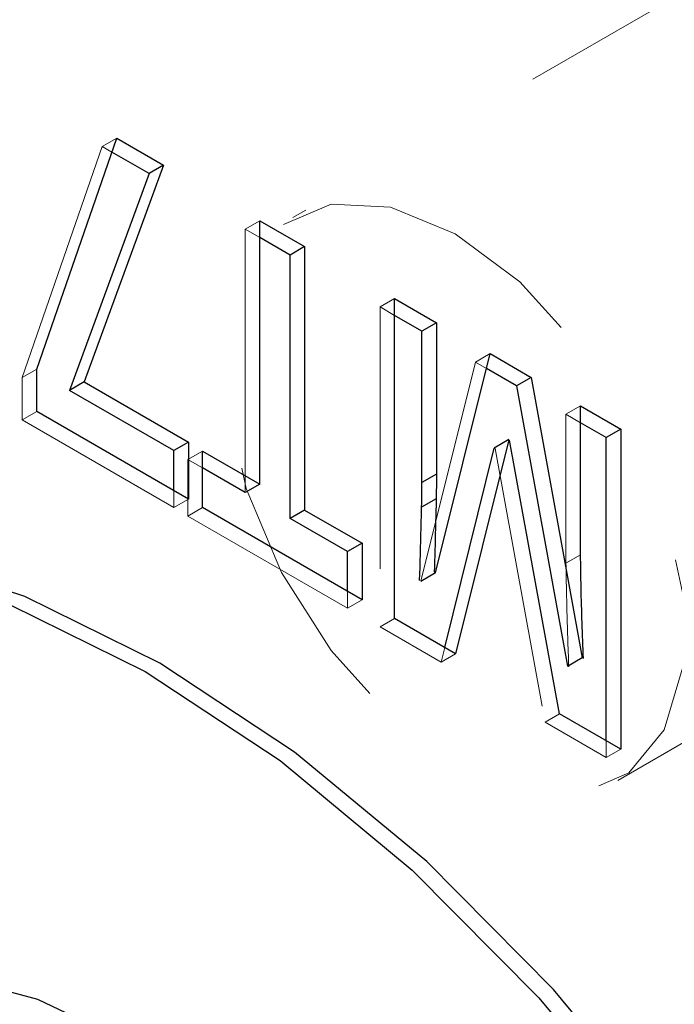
# Model space of a CAD drawing. Header units: inches. Extents: x 0.1 to 87.3, y 0.1 to 33.9.
# Tile 73 of 140: x 35.848 to 36.097, y 11.198 to 11.574. Entities that reach past the tile are written whole.
import ezdxf

# ---------------------------------------------------------------- set-up
doc = ezdxf.new("R2010")
doc.units = ezdxf.units.IN
doc.header["$MEASUREMENT"] = 0
doc.linetypes.add('HIDDEN', pattern=[0.075, 0.05, -0.025])

msp = doc.modelspace()

# ---------------------------------------------------------------- linework, layer by layer
at = {"color": 7, "linetype": 'HIDDEN', "lineweight": 18}
for p, q in [((36.129951, 11.601049), (35.951783, 11.498194)), ((36.129951, 11.601049), (35.951783, 11.498194)), ((35.88459, 11.528544), (35.879022, 11.52533)), ((35.88459, 11.528544), (35.879022, 11.52533)), ((35.879022, 11.52533), (35.848502, 11.437181)), ((35.879022, 11.52533), (35.848502, 11.437181)), ((35.882735, 11.523187), (35.879022, 11.52533)), ((35.882735, 11.523187), (35.879022, 11.52533)), ((35.939204, 11.497016), (35.933636, 11.493802)), ((35.939204, 11.497016), (35.933636, 11.493802)), ((35.933636, 11.493802), (35.933636, 11.393222)), ((35.939204, 11.490588), (35.933636, 11.493802)), ((35.933636, 11.493802), (35.933636, 11.393222)), ((35.939204, 11.490588), (35.933636, 11.493802)), ((35.990639, 11.467323), (35.985071, 11.464109)), ((35.990639, 11.467323), (35.985071, 11.464109)), ((35.990639, 11.460895), (35.985071, 11.464109)), ((35.985071, 11.464109), (35.985071, 11.341949)), ((35.990639, 11.460895), (35.985071, 11.464109)), ((35.985071, 11.464109), (35.985071, 11.341949)), ((36.027071, 11.446292), (36.021503, 11.443078)), ((36.027071, 11.446292), (36.021503, 11.443078)), ((36.021503, 11.443078), (36.000704, 11.359417)), ((36.021503, 11.443078), (36.000704, 11.359417)), ((36.025673, 11.44067), (36.021503, 11.443078)), ((36.025673, 11.44067), (36.021503, 11.443078)), ((35.85407, 11.440395), (35.848502, 11.437181)), ((35.85407, 11.440395), (35.848502, 11.437181)), ((35.848502, 11.437181), (35.848502, 11.420965)), ((35.848502, 11.437181), (35.848502, 11.420965)), ((35.85407, 11.424179), (35.848502, 11.420965)), ((35.85407, 11.424179), (35.848502, 11.420965)), ((36.061631, 11.42634), (36.056063, 11.423126)), ((36.061631, 11.42634), (36.056063, 11.423126)), ((36.056063, 11.423126), (36.056063, 11.366307)), ((36.061631, 11.419912), (36.056063, 11.423126)), ((36.056063, 11.423126), (36.056063, 11.366307)), ((36.061631, 11.419912), (36.056063, 11.423126)), ((35.848502, 11.420965), (35.906412, 11.387534)), ((35.848502, 11.420965), (35.906412, 11.387534)), ((35.917279, 11.409093), (35.911711, 11.405879)), ((35.917279, 11.409093), (35.911711, 11.405879)), ((36.028971, 11.410018), (36.048065, 11.305584)), ((36.028971, 11.410018), (36.048065, 11.305584)), ((35.917279, 11.402665), (35.911711, 11.405879)), ((35.911711, 11.405879), (35.911711, 11.384299)), ((35.917279, 11.402665), (35.911711, 11.405879)), ((35.911711, 11.405879), (35.911711, 11.384299)), ((35.906412, 11.387534), (35.906412, 11.393962)), ((35.906412, 11.387534), (35.906412, 11.393962)), ((35.91198, 11.390748), (35.906412, 11.387534)), ((35.91198, 11.390748), (35.906412, 11.387534)), ((35.917279, 11.387514), (35.911711, 11.384299)), ((35.917279, 11.387514), (35.911711, 11.384299)), ((36.075788, 11.283387), (36.253957, 11.386241)), ((36.075788, 11.283387), (36.253957, 11.386241)), ((35.911711, 11.384299), (35.972651, 11.349119)), ((35.911711, 11.384299), (35.972651, 11.349119)), ((36.061631, 11.369521), (36.056063, 11.366307)), ((36.061631, 11.369521), (36.056063, 11.366307)), ((35.972651, 11.349119), (35.972651, 11.355548)), ((35.972651, 11.349119), (35.972651, 11.355548)), ((35.978219, 11.352334), (35.972651, 11.349119)), ((35.978219, 11.352334), (35.972651, 11.349119)), ((35.990639, 11.345164), (35.985071, 11.341949)), ((35.990639, 11.345164), (35.985071, 11.341949)), ((35.985071, 11.341949), (36.008371, 11.328499)), ((35.985071, 11.341949), (36.008371, 11.328499)), ((36.008371, 11.328499), (36.009766, 11.334122)), ((36.008371, 11.328499), (36.009766, 11.334122)), ((36.013939, 11.331713), (36.008371, 11.328499)), ((36.013939, 11.331713), (36.008371, 11.328499)), ((36.053633, 11.308798), (36.048065, 11.305584)), ((36.053633, 11.308798), (36.048065, 11.305584)), ((36.048065, 11.305584), (36.071365, 11.292133)), ((36.048065, 11.305584), (36.071365, 11.292133)), ((36.071365, 11.292133), (36.071365, 11.298562)), ((36.071365, 11.292133), (36.071365, 11.298562)), ((36.076932, 11.295348), (36.071365, 11.292133)), ((36.076932, 11.295348), (36.071365, 11.292133))]:
    msp.add_line(p, q, dxfattribs=at)
at = {"color": 7, "linetype": 'Continuous', "lineweight": 25}
for p, q in [((35.85407, 11.440395), (35.88459, 11.528544)), ((35.85407, 11.440395), (35.88459, 11.528544)), ((35.88459, 11.528544), (35.902474, 11.51822)), ((35.88459, 11.528544), (35.902474, 11.51822)), ((35.896907, 11.515005), (35.882735, 11.523187)), ((35.896907, 11.515005), (35.882735, 11.523187)), ((35.902474, 11.51822), (35.87217, 11.43546)), ((35.902474, 11.51822), (35.87217, 11.43546)), ((35.902474, 11.51822), (35.896907, 11.515005)), ((35.902474, 11.51822), (35.896907, 11.515005)), ((35.896907, 11.515005), (35.866602, 11.432246)), ((35.896907, 11.515005), (35.866602, 11.432246)), ((35.939204, 11.497016), (35.95631, 11.487141)), ((35.939204, 11.396436), (35.939204, 11.497016)), ((35.939204, 11.497016), (35.95631, 11.487141)), ((35.939204, 11.396436), (35.939204, 11.497016)), ((35.950743, 11.483927), (35.939204, 11.490588)), ((35.950743, 11.483927), (35.939204, 11.490588)), ((35.95631, 11.487141), (35.950743, 11.483927)), ((35.95631, 11.487141), (35.950743, 11.483927)), ((35.95631, 11.487141), (35.95631, 11.386561)), ((35.95631, 11.487141), (35.95631, 11.386561)), ((35.950743, 11.383347), (35.950743, 11.483927)), ((35.950743, 11.383347), (35.950743, 11.483927)), ((35.990639, 11.467323), (36.006603, 11.458108)), ((35.990639, 11.345164), (35.990639, 11.467323)), ((35.990639, 11.467323), (36.006603, 11.458108)), ((35.990639, 11.345164), (35.990639, 11.467323)), ((36.001035, 11.454893), (35.990639, 11.460895)), ((36.001035, 11.454893), (35.990639, 11.460895)), ((36.006603, 11.458108), (36.001035, 11.454893)), ((36.006603, 11.458108), (36.001035, 11.454893)), ((36.006603, 11.458108), (36.006603, 11.400286)), ((36.006603, 11.458108), (36.006603, 11.400286)), ((36.001035, 11.397072), (36.001035, 11.454893)), ((36.001035, 11.397072), (36.001035, 11.454893)), ((36.006271, 11.362631), (36.027071, 11.446292)), ((36.006271, 11.362631), (36.027071, 11.446292)), ((36.027071, 11.446292), (36.042753, 11.437239)), ((36.027071, 11.446292), (36.042753, 11.437239)), ((35.85407, 11.424179), (35.85407, 11.440395)), ((35.85407, 11.424179), (35.85407, 11.440395)), ((36.037185, 11.434025), (36.025673, 11.44067)), ((36.037185, 11.434025), (36.025673, 11.44067)), ((35.87217, 11.43546), (35.866602, 11.432246)), ((35.87217, 11.43546), (35.866602, 11.432246)), ((35.87217, 11.43546), (35.91198, 11.412478)), ((35.87217, 11.43546), (35.91198, 11.412478)), ((36.042753, 11.437239), (36.037185, 11.434025)), ((36.042753, 11.437239), (36.037185, 11.434025)), ((36.042753, 11.437239), (36.062194, 11.330198)), ((36.042753, 11.437239), (36.062194, 11.330198)), ((35.906412, 11.409264), (35.866602, 11.432246)), ((35.906412, 11.409264), (35.866602, 11.432246)), ((36.037185, 11.434025), (36.056626, 11.326983)), ((36.037185, 11.434025), (36.056626, 11.326983)), ((35.91198, 11.390748), (35.85407, 11.424179)), ((35.91198, 11.390748), (35.85407, 11.424179)), ((36.061631, 11.42634), (36.076932, 11.417507)), ((36.061631, 11.369521), (36.061631, 11.42634)), ((36.061631, 11.42634), (36.076932, 11.417507)), ((36.061631, 11.369521), (36.061631, 11.42634)), ((36.071365, 11.414293), (36.061631, 11.419912)), ((36.071365, 11.414293), (36.061631, 11.419912)), ((36.076932, 11.417507), (36.071365, 11.414293)), ((36.076932, 11.417507), (36.071365, 11.414293)), ((36.076932, 11.417507), (36.076932, 11.295348)), ((36.076932, 11.417507), (36.076932, 11.295348)), ((35.91198, 11.412478), (35.906412, 11.409264)), ((35.91198, 11.412478), (35.906412, 11.409264)), ((35.91198, 11.412478), (35.91198, 11.390748)), ((35.91198, 11.412478), (35.91198, 11.390748)), ((36.034208, 11.413424), (36.013939, 11.331713)), ((36.034208, 11.413424), (36.013939, 11.331713)), ((36.034218, 11.413463), (36.02865, 11.410249)), ((36.034218, 11.413463), (36.02865, 11.410249)), ((36.053633, 11.308798), (36.034539, 11.413232)), ((36.053633, 11.308798), (36.034539, 11.413232)), ((36.071365, 11.298562), (36.071365, 11.414293)), ((36.071365, 11.298562), (36.071365, 11.414293)), ((35.906412, 11.393962), (35.906412, 11.409264)), ((35.906412, 11.393962), (35.906412, 11.409264)), ((35.917279, 11.409093), (35.939204, 11.396436)), ((35.917279, 11.387514), (35.917279, 11.409093)), ((35.917279, 11.409093), (35.939204, 11.396436)), ((35.917279, 11.387514), (35.917279, 11.409093)), ((36.009766, 11.334122), (36.02864, 11.41021)), ((36.009766, 11.334122), (36.02864, 11.41021)), ((35.933636, 11.393222), (35.917279, 11.402665)), ((35.933636, 11.393222), (35.917279, 11.402665)), ((36.006603, 11.400286), (36.001035, 11.397072)), ((36.006603, 11.400286), (36.001035, 11.397072)), ((35.939204, 11.396436), (35.933636, 11.393222)), ((35.939204, 11.396436), (35.933636, 11.393222)), ((36.00652, 11.39091), (36.000952, 11.387696)), ((36.00652, 11.39091), (36.000952, 11.387696)), ((35.978219, 11.352334), (35.917279, 11.387514)), ((35.978219, 11.352334), (35.917279, 11.387514)), ((35.95631, 11.386561), (35.950743, 11.383347)), ((35.95631, 11.386561), (35.950743, 11.383347)), ((35.95631, 11.386561), (35.978219, 11.373913)), ((35.95631, 11.386561), (35.978219, 11.373913)), ((35.972651, 11.370699), (35.950743, 11.383347)), ((35.972651, 11.370699), (35.950743, 11.383347)), ((35.978219, 11.373913), (35.972651, 11.370699)), ((35.978219, 11.373913), (35.972651, 11.370699)), ((35.972651, 11.355548), (35.972651, 11.370699)), ((35.972651, 11.355548), (35.972651, 11.370699)), ((35.978219, 11.373913), (35.978219, 11.352334)), ((35.978219, 11.373913), (35.978219, 11.352334)), ((36.006257, 11.362572), (36.000689, 11.359358)), ((36.006257, 11.362572), (36.000689, 11.359358)), ((36.013939, 11.331713), (35.990639, 11.345164)), ((36.013939, 11.331713), (35.990639, 11.345164)), ((36.062207, 11.330126), (36.056639, 11.326912)), ((36.062207, 11.330126), (36.056639, 11.326912)), ((36.076932, 11.295348), (36.053633, 11.308798)), ((36.076932, 11.295348), (36.053633, 11.308798))]:
    msp.add_line(p, q, dxfattribs=at)
at = {"color": 7, "linetype": 'HIDDEN', "lineweight": 18, "flags": 128}
msp.add_lwpolyline([(36.038491, 11.47369), (36.013786, 11.492054), (35.98908, 11.502215), (35.966375, 11.503348), (35.947512, 11.495363), (35.934018, 11.478906), (35.926986, 11.45531), (35.926986, 11.426488), (35.934018, 11.394773), (35.947512, 11.362736), (35.966375, 11.332971), (35.98908, 11.307891), (36.013786, 11.289527), (36.038491, 11.279366), (36.061196, 11.278233), (36.080059, 11.286218), (36.093553, 11.302675), (36.100585, 11.326271), (36.100585, 11.355093), (36.093553, 11.386808), (36.080059, 11.418845), (36.061196, 11.44861), (36.038491, 11.47369)], dxfattribs=at)
msp.add_lwpolyline([(36.038491, 11.47369), (36.013786, 11.492054), (35.98908, 11.502215), (35.966375, 11.503348), (35.947512, 11.495363), (35.934018, 11.478906), (35.926986, 11.45531), (35.926986, 11.426488), (35.934018, 11.394773), (35.947512, 11.362736), (35.966375, 11.332971), (35.98908, 11.307891), (36.013786, 11.289527), (36.038491, 11.279366), (36.061196, 11.278233), (36.080059, 11.286218), (36.093553, 11.302675), (36.100585, 11.326271), (36.100585, 11.355093), (36.093553, 11.386808), (36.080059, 11.418845), (36.061196, 11.44861), (36.038491, 11.47369)], dxfattribs=at)
at = {"color": 7, "linetype": 'Continuous', "lineweight": 25, "flags": 128}
for points in [[(36.096628, 11.14884), (36.051308, 11.203579), (36.002928, 11.252346), (35.952472, 11.294148), (35.900967, 11.328135), (35.849463, 11.353614), (35.799007, 11.370067), (35.750627, 11.377159), (35.705307, 11.374745), (35.66397, 11.362875), (35.627458, 11.34179), (35.596513, 11.311919), (35.571767, 11.273872), (35.553722, 11.228421), (35.542746, 11.176493)], [(36.096628, 11.14884), (36.051308, 11.203579), (36.002928, 11.252346), (35.952472, 11.294148), (35.900967, 11.328135), (35.849463, 11.353614), (35.799007, 11.370067), (35.750627, 11.377159), (35.705307, 11.374745), (35.66397, 11.362875), (35.627458, 11.34179), (35.596513, 11.311919), (35.571767, 11.273872), (35.553722, 11.228421), (35.542746, 11.176493)], [(35.642314, 11.35184), (35.658402, 11.359661), (35.699739, 11.371531), (35.745059, 11.373944), (35.793439, 11.366853), (35.843895, 11.3504), (35.8954, 11.324921), (35.946904, 11.290934), (35.99736, 11.249132), (36.04574, 11.200365), (36.09106, 11.145626), (36.132397, 11.086029), (36.168909, 11.022788), (36.199854, 10.95719), (36.2246, 10.890571), (36.242645, 10.824286), (36.253621, 10.759685), (36.257305, 10.698083), (36.253621, 10.640734), (36.242645, 10.588805), (36.2246, 10.543355), (36.199854, 10.505307), (36.168909, 10.475436), (36.154053, 10.465386)], [(35.642314, 11.35184), (35.658402, 11.359661), (35.699739, 11.371531), (35.745059, 11.373944), (35.793439, 11.366853), (35.843895, 11.3504), (35.8954, 11.324921), (35.946904, 11.290934), (35.99736, 11.249132), (36.04574, 11.200365), (36.09106, 11.145626), (36.132397, 11.086029), (36.168909, 11.022788), (36.199854, 10.95719), (36.2246, 10.890571), (36.242645, 10.824286), (36.253621, 10.759685), (36.257305, 10.698083), (36.253621, 10.640734), (36.242645, 10.588805), (36.2246, 10.543355), (36.199854, 10.505307), (36.168909, 10.475436), (36.154053, 10.465386)], [(35.71413, 11.187293), (35.743297, 11.204136), (35.777085, 11.211951), (35.814467, 11.2105), (35.854309, 11.199828)], [(35.71413, 11.187293), (35.743297, 11.204136), (35.777085, 11.211951), (35.814467, 11.2105), (35.854309, 11.199828)], [(35.854309, 11.199828), (35.8954, 11.180258)], [(35.854309, 11.199828), (35.8954, 11.180258)]]:
    msp.add_lwpolyline(points, dxfattribs=at)
at = {"color": 7, "linetype": 'Continuous', "lineweight": 25}
for points, knots in [([(36.000952, 11.387696), (36.000978, 11.389544), (36.001021, 11.392669), (36.001031, 11.395795), (36.001035, 11.397072)], [0, 0, 0, 0, 0.5914357, 1, 1, 1, 1]), ([(36.000952, 11.387696), (36.000978, 11.389544), (36.001021, 11.392669), (36.001031, 11.395795), (36.001035, 11.397072)], [0, 0, 0, 0, 0.5914357, 1, 1, 1, 1]), ([(36.006603, 11.400286), (36.006596, 11.398634), (36.006584, 11.395509), (36.00654, 11.392384), (36.00652, 11.39091)], [0, 0, 0, 0, 0.528462, 1, 1, 1, 1]), ([(36.006603, 11.400286), (36.006596, 11.398634), (36.006584, 11.395509), (36.00654, 11.392384), (36.00652, 11.39091)], [0, 0, 0, 0, 0.528462, 1, 1, 1, 1]), ([(36.00652, 11.39091), (36.006428, 11.387114), (36.006202, 11.377782), (36.005934, 11.368452), (36.005775, 11.362918)], [0, 0, 0, 0, 0.4068498, 1, 1, 1, 1]), ([(36.00652, 11.39091), (36.006428, 11.387114), (36.006202, 11.377782), (36.005934, 11.368452), (36.005775, 11.362918)], [0, 0, 0, 0, 0.4068498, 1, 1, 1, 1]), ([(36.000207, 11.359704), (36.000399, 11.366357), (36.000669, 11.375687), (36.000889, 11.385018), (36.000952, 11.387696)], [0, 0, 0, 0, 0.7130749, 1, 1, 1, 1]), ([(36.000207, 11.359704), (36.000399, 11.366357), (36.000669, 11.375687), (36.000889, 11.385018), (36.000952, 11.387696)], [0, 0, 0, 0, 0.7130749, 1, 1, 1, 1]), ([(36.062691, 11.329911), (36.062358, 11.338951), (36.061872, 11.352151), (36.061689, 11.365359), (36.061631, 11.369521)], [0, 0, 0, 0, 0.6848306, 1, 1, 1, 1]), ([(36.062691, 11.329911), (36.062358, 11.338951), (36.061872, 11.352151), (36.061689, 11.365359), (36.061631, 11.369521)], [0, 0, 0, 0, 0.6848306, 1, 1, 1, 1])]:
    msp.add_open_spline(points, degree=3, knots=knots, dxfattribs=at)
at = {"color": 7, "linetype": 'HIDDEN', "lineweight": 18}
msp.add_open_spline([(36.056063, 11.366307), (36.056157, 11.36056), (36.056371, 11.347353), (36.056852, 11.334152), (36.057123, 11.326697)], degree=3, knots=[0, 0, 0, 0, 0.435177, 1, 1, 1, 1], dxfattribs=at)
msp.add_open_spline([(36.056063, 11.366307), (36.056157, 11.36056), (36.056371, 11.347353), (36.056852, 11.334152), (36.057123, 11.326697)], degree=3, knots=[0, 0, 0, 0, 0.435177, 1, 1, 1, 1], dxfattribs=at)

doc.saveas('drawing.dxf')
